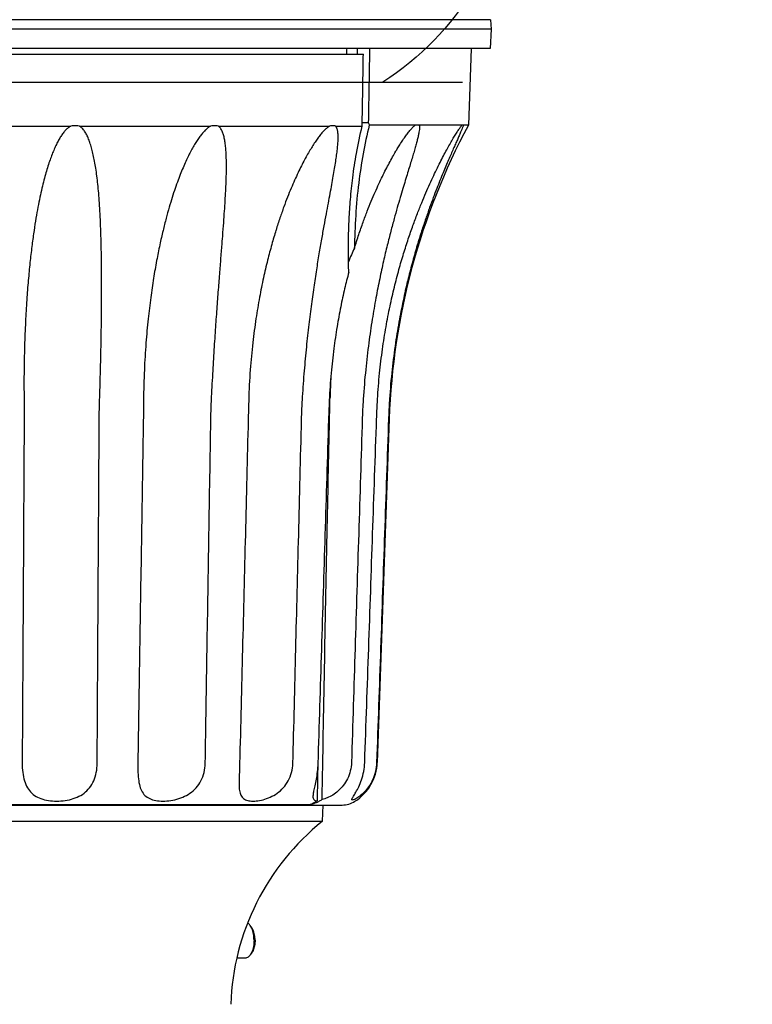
# Model space of a CAD drawing. Header units: feet. Extents: x 300 to 431, y 4 to 24.
# Tile 6 of 17: x 315.925 to 316.307, y 18.243 to 18.756. Entities that reach past the tile are written whole.
import ezdxf

# ---------------------------------------------------------------- set-up
doc = ezdxf.new("R2010")
doc.units = ezdxf.units.FT
doc.header["$MEASUREMENT"] = 0
doc.layers.add('TEXT', color=7, linetype='Continuous')
doc.styles.get("Standard").update_dxf_attribs({"font": 'font31.shx'})
doc.dimstyles.new('COEC', dxfattribs={"dimscale": 13.9, "dimtxt": 0.18, "dimasz": 0.18, "dimexe": 0.18, "dimexo": 0.0625, "dimgap": 0.09, "dimtad": 1, "dimzin": 0, "dimdsep": 46, "dimtxsty": 'Standard', "dimcen": 0.09, "dimclrd": 256, "dimclre": 256, "dimclrt": 256, "dimaunit": 1, "dimadec": 4, "dimazin": 0, "dimtfac": 1, "dimtofl": 0, "dimtmove": 0, "dimatfit": 3, "dimfxl": 1, "dimtolj": 1, "dimtzin": 0, "dimlwd": -1, "dimlwe": -1, "dimarcsym": 0})

# ---------------------------------------------------------------- blocks, each defined once
blk = doc.blocks.new('*D1140')
at = {"layer": 'Defpoints', "color": 0, "transparency": 16777216}
for p in [(315.93042824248, 19.88114975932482, 0.004750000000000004), (321.1797647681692, 19.88114975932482), (316.3615654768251, 8.319800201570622, -0.225)]:
    blk.add_point(p, dxfattribs=at)
at = {"layer": 'TEXT', "transparency": 16777216}
for p, q in [((315.99292824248, 19.88114975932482), (321.3597647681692, 19.88114975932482)), ((321.1797647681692, 8.499800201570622), (321.1797647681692, 19.70114975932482)), ((316.4240654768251, 8.319800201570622), (321.3597647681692, 8.319800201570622))]:
    blk.add_line(p, q, dxfattribs=at)
for points in [[(321.1497647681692, 19.70114975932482), (321.2097647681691, 19.70114975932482), (321.1797647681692, 19.88114975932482)], [(321.1497647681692, 8.499800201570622), (321.2097647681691, 8.499800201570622), (321.1797647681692, 8.319800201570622)]]:
    blk.add_solid(points, dxfattribs=at)
at = {"layer": 'TEXT', "transparency": 16777216, "insert": (321.0272647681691, 14.10047498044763), "char_height": 0.125, "attachment_point": 5, "rotation": 90}
blk.add_mtext('\\A1;{\\Ffont31|c0;18\'-10"}', dxfattribs=at)

msp = doc.modelspace()

# ---------------------------------------------------------------- linework, layer by layer
at = {"layer": 'TEXT'}
for p, q in [((316.1707637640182, 18.7560255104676), (315.657421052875, 18.7560255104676)), ((316.1707637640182, 18.7560255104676), (316.1710257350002, 18.7510268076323)), ((316.1710257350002, 18.7510268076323), (315.6571590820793, 18.7510268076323)), ((316.1710257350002, 18.7510268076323), (316.1705017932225, 18.74102940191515)), ((316.1705017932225, 18.74102940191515), (315.657683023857, 18.74102940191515)), ((316.1605542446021, 18.74102940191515), (316.1591577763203, 18.70103977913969)), ((315.6755069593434, 18.73803018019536), (316.1043843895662, 18.73803018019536)), ((315.672158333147, 18.72350799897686), (316.1560324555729, 18.72350799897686)), ((315.8796161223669, 18.70053990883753), (315.9517708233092, 18.70053990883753)), ((315.9562769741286, 18.70053990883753), (316.024705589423, 18.70053990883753)), ((316.0287581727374, 18.70053990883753), (316.0867624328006, 18.70053990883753)), ((316.0899647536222, 18.70053990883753), (316.1037579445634, 18.70053990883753)), ((316.1037888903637, 18.70238942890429), (316.1069653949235, 18.70238942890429)), ((316.1314006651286, 18.70103977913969), (316.107484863, 18.70103977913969)), ((316.1557727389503, 18.70103977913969), (316.133474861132, 18.70103977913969)), ((316.1591577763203, 18.70103977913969), (316.1564874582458, 18.70103977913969)), ((316.117872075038, 18.54796529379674), (316.1116166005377, 18.36883194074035)), ((315.7348890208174, 18.34663174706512), (316.093295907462, 18.34663174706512)), ((315.7405035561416, 18.34688168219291), (316.076382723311, 18.34688168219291)), ((316.083048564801, 18.33813395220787), (316.0833453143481, 18.34663174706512)), ((315.7451362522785, 18.33813395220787), (316.083048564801, 18.33813395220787)), ((316.0462352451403, 18.28257827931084), (316.0453694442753, 18.28380270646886)), ((316.0462352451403, 18.26972179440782), (316.0453694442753, 18.26849736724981)), ((316.042663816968, 18.26677746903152), (316.0383979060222, 18.26677746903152))]:
    msp.add_line(p, q, dxfattribs=at)
at = {"layer": 'TEXT', "extrusion": (0, 0, -1)}
msp.add_arc((-316.0335953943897, 18.8497728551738, -0.225), 0.1499999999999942, 185.103640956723, 237.3270463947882, dxfattribs=at)
at = {"layer": 'TEXT'}
for centre, radius, start, end in [((316.4675681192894, 18.53575363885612), 0.3499091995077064, 151.811838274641, 178.0000000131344), ((316.0866383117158, 18.36970420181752), 0.02499351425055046, 302.1911613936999, 358.0000000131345), ((316.0932959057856, 18.35912850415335), 0.01249675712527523, 270, 302.1911613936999), ((316.1630701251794, 18.2382738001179), 0.1279667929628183, 128.7064619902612, 178.0000000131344)]:
    msp.add_arc(centre, radius, start, end, dxfattribs=at)
for points, start_tangent, end_tangent in [([(316.0957024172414, 18.74102940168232), (316.0955550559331, 18.7380301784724)], (-0.04907711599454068, -0.9987949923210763), (-0.0490748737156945, -0.9987951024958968)), ([(316.1012094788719, 18.74102940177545), (316.1011597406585, 18.73803018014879)], (-0.01657916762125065, -0.999862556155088), (-0.01658357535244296, -0.9998624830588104)), ([(316.1076208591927, 18.74102940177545), (316.1075150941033, 18.73478560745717), (316.107240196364, 18.71857315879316), (316.1069653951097, 18.70238942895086)], (-0.01693222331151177, -0.9998566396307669), (-0.0169897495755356, -0.9998556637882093)), ([(316.1037579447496, 18.70053990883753), (316.1039666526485, 18.71301697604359), (316.1041754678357, 18.72551372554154), (316.1043843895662, 18.73803018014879)], (0.01673390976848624, 0.9998599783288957), (0.01668058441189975, 0.9998608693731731)), ([(315.9517708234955, 18.70053990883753), (315.9503853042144, 18.69963251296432), (315.9490864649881, 18.69842756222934), (315.9478328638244, 18.69694432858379), (315.946609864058, 18.69519328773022), (315.945430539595, 18.693215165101), (315.9442867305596, 18.69101617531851), (315.9431595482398, 18.68856677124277), (315.9420521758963, 18.68587174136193), (315.9409672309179, 18.68293447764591), (315.939898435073, 18.67973019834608), (315.9388390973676, 18.67622121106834), (315.9377861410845, 18.67236913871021), (315.9367394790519, 18.66813548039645), (315.9357017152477, 18.66348276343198), (315.9346732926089, 18.65835155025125), (315.9336472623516, 18.65261736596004), (315.9326233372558, 18.64614361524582), (315.9316099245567, 18.6387927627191), (315.930632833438, 18.6305089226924), (315.929731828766, 18.6213676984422), (315.9289297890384, 18.61130293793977), (315.9282479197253, 18.60011453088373), (315.9277249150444, 18.58759885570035), (315.927422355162, 18.57353754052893), (315.9274367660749, 18.55773192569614)], (-0.8903911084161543, -0.4551963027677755), (0.0129747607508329, -0.9999158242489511)), ([(315.9562769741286, 18.70053990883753), (315.9547759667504, 18.70070575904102), (315.9532768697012, 18.70070575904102), (315.9517708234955, 18.70053990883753)], (-0.9864545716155, 0.1640346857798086), (-0.9865874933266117, -0.1632333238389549)), ([(315.9668315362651, 18.55773192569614), (315.9672386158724, 18.57135032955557), (315.9675331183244, 18.58402592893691), (315.9677337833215, 18.59576119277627), (315.9678514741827, 18.60659245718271), (315.9678923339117, 18.61656686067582), (315.9678601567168, 18.62571318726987), (315.9677580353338, 18.63408044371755), (315.9675888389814, 18.64171920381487), (315.9673574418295, 18.6486322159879), (315.9670694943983, 18.65485936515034), (315.9667288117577, 18.66048375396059), (315.9663373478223, 18.66558843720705), (315.9658943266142, 18.67025521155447), (315.9653952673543, 18.67456278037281), (315.9648362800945, 18.6785489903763), (315.964216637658, 18.68221615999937), (315.9635355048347, 18.68556707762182), (315.9627909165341, 18.68860757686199), (315.9619771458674, 18.69135045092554), (315.9610843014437, 18.69380627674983), (315.9600930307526, 18.69598573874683), (315.9589824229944, 18.69786895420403), (315.9577216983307, 18.69941525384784), (315.9562769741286, 18.70053990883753)], (0.03354343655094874, 0.9994372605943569), (-0.8710495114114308, 0.4911952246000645)), ([(316.0247055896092, 18.70053990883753), (316.0232761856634, 18.69961206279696), (316.021866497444, 18.69836692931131), (316.0204623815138, 18.69684240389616), (316.0190809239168, 18.69509179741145), (316.0177062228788, 18.69311964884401), (316.0163312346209, 18.69092775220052), (316.0149494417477, 18.68850953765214), (316.0135526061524, 18.68584703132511), (316.0121369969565, 18.6829230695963), (316.0107013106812, 18.67971974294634), (316.0092403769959, 18.67620405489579), (316.0077510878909, 18.67233905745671), (316.0062337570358, 18.66808767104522), (316.0046919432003, 18.66341312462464), (316.0031296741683, 18.65827022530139), (316.0015353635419, 18.65254126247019), (315.999899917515, 18.64607363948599), (315.998228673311, 18.63871414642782), (315.996562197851, 18.63041579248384), (315.9949671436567, 18.62126331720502), (315.9934811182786, 18.61118778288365), (315.992137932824, 18.59999620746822), (315.9909974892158, 18.58749309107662), (315.9901522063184, 18.57346836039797), (315.9897419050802, 18.55773192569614)], (-0.8881479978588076, -0.4595575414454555), (-0.007869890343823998, -0.9999690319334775)), ([(316.0287581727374, 18.70053990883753), (316.0274130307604, 18.70070575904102), (316.0260648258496, 18.70070575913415), (316.0247055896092, 18.70053990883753)], (-0.983158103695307, 0.1827570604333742), (-0.9836645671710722, -0.1800111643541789)), ([(316.0251713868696, 18.55773192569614), (316.0258901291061, 18.57133886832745), (316.0266407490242, 18.58400474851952), (316.0274080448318, 18.59573204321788), (316.0281743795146, 18.60655706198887), (316.0289221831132, 18.6165268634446), (316.0296337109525, 18.62567017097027), (316.0302949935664, 18.63403584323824), (316.0308950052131, 18.64167449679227), (316.0314220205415, 18.64858917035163), (316.0318704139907, 18.65481861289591), (316.0322404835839, 18.6604456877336), (316.0325338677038, 18.66555322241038), (316.0327522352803, 18.6702227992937), (316.0328958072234, 18.67453300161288), (316.0329613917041, 18.6785220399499), (316.0329442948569, 18.68219225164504), (316.0328400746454, 18.68554638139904), (316.0326440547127, 18.68859017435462), (316.0323496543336, 18.69133636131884), (316.0319466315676, 18.69379542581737), (316.0314166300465, 18.6959780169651), (316.03073500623, 18.69786426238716), (316.0298646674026, 18.69941333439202), (316.0287581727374, 18.70053990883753)], (0.04966264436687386, 0.9987660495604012), (-0.8178704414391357, 0.5754024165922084)), ([(316.0867624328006, 18.70053990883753), (316.0854835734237, 18.69963583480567), (316.0841718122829, 18.69843570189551), (316.0828064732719, 18.69695823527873), (316.0813834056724, 18.69521341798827), (316.0799274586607, 18.69324084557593), (316.0784392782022, 18.69104827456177), (316.076899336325, 18.68860505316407), (316.0753157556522, 18.68591599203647), (316.0736960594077, 18.68298453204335), (316.0720339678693, 18.67978630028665), (316.0703201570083, 18.67628339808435), (316.0685493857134, 18.67243727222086), (316.0667203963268, 18.66820922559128), (316.0648361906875, 18.66356152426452), (316.0628958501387, 18.65843546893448), (316.0608822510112, 18.65270656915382), (316.0588316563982, 18.64637886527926)], (-0.8645063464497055, -0.5026219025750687), (-0.2965063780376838, -0.9550308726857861)), ([(316.0725877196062, 18.55773192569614), (316.0735478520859, 18.57133614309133), (316.0746809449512, 18.58399957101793), (316.0759394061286, 18.59572470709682), (316.0772788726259, 18.60654787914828), (316.078659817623, 18.61651614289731), (316.0800447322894, 18.6256582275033), (316.0814039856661, 18.63402296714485), (316.0827137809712, 18.64166098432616), (316.083946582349, 18.64857296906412), (316.0850854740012, 18.65479464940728), (316.0861270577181, 18.66040804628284), (316.087072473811, 18.66549547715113), (316.0879257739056, 18.67013821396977), (316.0886923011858, 18.6744157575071), (316.0893748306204, 18.6783930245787), (316.0899652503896, 18.6820752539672), (316.0904534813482, 18.68545426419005), (316.0908302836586, 18.68852376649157), (316.0910878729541, 18.69128921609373), (316.0912169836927, 18.69376181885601), (316.0912025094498, 18.69595440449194), (316.0910182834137, 18.69785177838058), (316.0906240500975, 18.69941003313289), (316.0899647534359, 18.70053990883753)], (0.06090507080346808, 0.9981435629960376), (-0.6811364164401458, 0.7321565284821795)), ([(316.0899647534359, 18.70053990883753), (316.0889071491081, 18.70070575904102), (316.0878418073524, 18.70070575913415), (316.0867624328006, 18.70053990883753)], (-0.9730394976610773, 0.230638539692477), (-0.9745796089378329, -0.2240414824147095)), ([(316.0967505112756, 18.6243682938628), (316.0965910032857, 18.63330176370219), (316.0966481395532, 18.64240750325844), (316.0969694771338, 18.65197194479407), (316.0976458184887, 18.66228866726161), (316.0988276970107, 18.67364533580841), (316.1007495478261, 18.68631863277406), (316.1037579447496, 18.70053990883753)], (-0.02910664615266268, 0.9995763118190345), (0.238747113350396, 0.9710817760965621)), ([(316.107484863, 18.70103977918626), (316.1019363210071, 18.67090251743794), (316.0997093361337, 18.63690774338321)], (-0.2439490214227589, -0.9697880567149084), (-0.01427282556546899, -0.9998981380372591)), ([(316.133474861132, 18.70103977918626), (316.1336301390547, 18.70009746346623), (316.1335814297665, 18.69884540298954), (316.1333665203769, 18.69730671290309), (316.1330058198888, 18.69549871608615), (316.1325227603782, 18.69346839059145), (316.1319281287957, 18.69121253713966), (316.131223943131, 18.68870794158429), (316.1304189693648, 18.68596069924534), (316.1295207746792, 18.68297207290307), (316.1285281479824, 18.67971401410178), (316.1274377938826, 18.67615087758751), (316.126247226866, 18.67224646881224), (316.1249556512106, 18.66796473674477), (316.1235646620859, 18.66327026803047), (316.1220695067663, 18.65809595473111), (316.1204536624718, 18.65231564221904), (316.1187071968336, 18.64579606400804), (316.1168319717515, 18.63840589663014), (316.1148680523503, 18.63012023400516), (316.1128846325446, 18.62101628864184), (316.1109200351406, 18.61101208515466), (316.1090079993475, 18.59992202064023), (316.1072066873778, 18.58755941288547), (316.1056010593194, 18.57372324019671), (316.1043103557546, 18.55823179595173)], (0.342943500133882, -0.9393560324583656), (-0.06613358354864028, -0.9978107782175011)), ([(316.1069653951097, 18.70238942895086), (316.1072254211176, 18.70171521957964), (316.107484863, 18.70103977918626)], (0.3604782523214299, -0.9327676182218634), (0.3579293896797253, -0.9337486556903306)), ([(316.1117758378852, 18.55823179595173), (316.1128411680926, 18.57171765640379), (316.114347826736, 18.58428303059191), (316.1161923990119, 18.5959303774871), (316.1182872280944, 18.60669551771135), (316.1205587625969, 18.61662423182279), (316.122939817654, 18.62574434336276), (316.1253769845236, 18.6341029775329), (316.1278272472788, 18.64175061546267), (316.1302427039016, 18.64869999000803), (316.1325812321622, 18.65496795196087), (316.1348301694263, 18.66063253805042), (316.13698696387, 18.66577296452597), (316.1390573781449, 18.6704675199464), (316.1410543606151, 18.67479308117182), (316.1429845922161, 18.67879923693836), (316.1448365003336, 18.6824907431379), (316.1465982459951, 18.68586977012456), (316.1482601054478, 18.68894053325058), (316.1498178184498, 18.69171456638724), (316.1512675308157, 18.69420042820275), (316.1526090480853, 18.6964083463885), (316.1538293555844, 18.69832173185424), (316.1549029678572, 18.69989801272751), (316.1552488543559, 18.70037484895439)], (0.05780988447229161, 0.9983276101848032), (0.5972106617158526, 0.8020844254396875)), ([(316.1217660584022, 18.68820758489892), (316.1229922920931, 18.69021245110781), (316.1246065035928, 18.69272435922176), (316.1261342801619, 18.69495663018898), (316.1275790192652, 18.69691838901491), (316.1289528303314, 18.69861932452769), (316.1302421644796, 18.70002130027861), (316.1314006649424, 18.70103977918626)], (0.514230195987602, 0.8576522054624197), (0.8038868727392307, 0.5947822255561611)), ([(316.1314006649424, 18.70103977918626), (316.1321063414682, 18.70120562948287), (316.1327963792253, 18.70120562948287), (316.133474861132, 18.70103977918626)], (0.9438529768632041, 0.3303657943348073), (0.9374636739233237, -0.3480831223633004)), ([(316.1552488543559, 18.70037484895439), (316.1557727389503, 18.70103977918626)], (0.5972106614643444, 0.8020844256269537), (0.6443212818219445, 0.7647549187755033)), ([(316.1564874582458, 18.70103977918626), (316.1561873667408, 18.70009787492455), (316.1557048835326, 18.69884639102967)], (-0.2434512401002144, -0.9699131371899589), (-0.374022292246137, -0.9274197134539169)), ([(316.1557727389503, 18.70103977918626), (316.1560262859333, 18.70120562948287), (316.1561470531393, 18.70122395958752)], (0.7231548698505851, 0.6906859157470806), (0.999999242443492, 0.001230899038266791)), ([(316.1561470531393, 18.70122395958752), (316.1562640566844, 18.70120562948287), (316.1564874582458, 18.70103977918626)], (0.9999992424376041, 0.001230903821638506), (0.6544105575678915, -0.7561394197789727)), ([(316.1557048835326, 18.69884639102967), (316.1550648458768, 18.69730837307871), (316.1542843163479, 18.69550107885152), (316.1533921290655, 18.69347136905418), (316.1523947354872, 18.69121621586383), (316.1512890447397, 18.68871229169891), (316.1500851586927, 18.68596569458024), (316.1487913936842, 18.68297770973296), (316.1474040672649, 18.67972032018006), (316.1459177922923, 18.67615785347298), (316.1443291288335, 18.67225409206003), (316.1426373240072, 18.66797295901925), (316.1408449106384, 18.66327901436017), (316.1389464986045, 18.65810524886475), (316.136922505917, 18.65232549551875), (316.1347626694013, 18.64580643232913), (316.1324719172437, 18.63841665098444), (316.1301014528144, 18.63013092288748), (316.1277360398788, 18.62102652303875), (316.1254223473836, 18.61102162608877), (316.1232025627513, 18.59993041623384), (316.1211498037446, 18.58756599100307), (316.1193721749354, 18.5737270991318), (316.118024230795, 18.55823179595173)], (-0.3740222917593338, -0.9274197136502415), (-0.06514943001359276, -0.9978755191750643)), ([(316.0997093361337, 18.63690774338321), (316.1019982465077, 18.64401119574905), (316.1042513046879, 18.6504487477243), (316.1064324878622, 18.65624103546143), (316.1085296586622, 18.66145728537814), (316.1105385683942, 18.66616609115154), (316.1124624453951, 18.67043601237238), (316.1143110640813, 18.67433464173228), (316.1160999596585, 18.67792783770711), (316.1178505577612, 18.68128036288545), (316.1195863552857, 18.68444853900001), (316.1213090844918, 18.68743993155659), (316.1217660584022, 18.68820758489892)], (0.2945083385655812, 0.9556489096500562), (0.5142301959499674, 0.8576522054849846)), ([(316.0588316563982, 18.64637886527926), (316.0587878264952, 18.64623755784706), (316.0566206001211, 18.63889013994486), (316.0544259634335, 18.63060573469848), (316.0522878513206, 18.62146072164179), (316.0502567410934, 18.61139101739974), (316.0483738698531, 18.60019385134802), (316.046714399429, 18.58766263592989), (316.0453950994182, 18.57357594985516), (316.0445916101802, 18.55773192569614)], (-0.2965063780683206, -0.9550308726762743), (-0.02793483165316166, -0.9996097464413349)), ([(316.0997093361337, 18.63690774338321), (316.0966188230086, 18.62984891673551)], (-0.4292592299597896, -0.9031813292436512), (-0.3715956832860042, -0.9283946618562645)), ([(316.0967505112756, 18.6243682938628), (316.0946158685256, 18.6157759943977), (316.0925737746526, 18.60637307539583), (316.0906675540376, 18.59601428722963), (316.0889661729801, 18.58455301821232), (316.0875692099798, 18.571836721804), (316.0866168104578, 18.55773192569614)], (-0.2550377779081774, -0.966931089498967), (-0.04523945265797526, -0.9989761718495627)), ([(316.0874469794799, 18.57003997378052), (316.0871941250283, 18.56494255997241)], (-0.0491688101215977, -0.99879048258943), (-0.05026203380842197, -0.9987360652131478)), ([(316.0871941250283, 18.56494255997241), (316.0870562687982, 18.56174852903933), (316.0869641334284, 18.5585515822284)], (-0.05026203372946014, -0.9987360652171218), (-0.02163447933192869, -0.999765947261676)), ([(315.9274367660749, 18.55773192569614), (315.9274708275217, 18.55430218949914), (315.9274836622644, 18.55087983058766), (315.9274750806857, 18.54746542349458)], (0.01297476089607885, -0.9999158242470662), (-0.005656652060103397, -0.999984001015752)), ([(315.9666281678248, 18.54746542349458), (315.9666642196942, 18.55087983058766), (315.9667320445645, 18.55430218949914), (315.9668315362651, 18.55773192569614)], (0.005921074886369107, 0.9999824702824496), (0.03354343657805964, 0.9994372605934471)), ([(315.9897419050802, 18.55773192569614), (315.9897104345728, 18.55430218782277), (315.9896697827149, 18.55087982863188), (315.9896196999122, 18.54746542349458)], (-0.007869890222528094, -0.9999690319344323), (-0.0160746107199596, -0.9998707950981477)), ([(316.0248318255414, 18.54746542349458), (316.0249066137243, 18.55087982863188), (316.025019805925, 18.55430218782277), (316.0251713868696, 18.55773192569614)], (0.01631233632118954, 0.9998669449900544), (0.04966264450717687, 0.9987660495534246)), ([(316.0445916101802, 18.55773192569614), (316.0444976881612, 18.55430218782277), (316.0444075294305, 18.55087982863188), (316.0443208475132, 18.54746542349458)], (-0.02793483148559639, -0.9996097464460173), (-0.02491519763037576, -0.9996895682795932)), ([(316.0721452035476, 18.54746542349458), (316.0722514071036, 18.55087982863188), (316.0723988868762, 18.55430218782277), (316.0725877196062, 18.55773192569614)], (0.02510294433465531, 0.999684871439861), (0.06090507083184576, 0.9981435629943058)), ([(316.0866168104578, 18.55773192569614), (316.0864696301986, 18.55430218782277), (316.0863387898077, 18.55087982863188), (316.086223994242, 18.54746542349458)], (-0.04523945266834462, -0.998976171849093), (-0.03131418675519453, -0.9995095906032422)), ([(316.086725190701, 18.54745474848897), (316.0869462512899, 18.55772490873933)], (0.02142005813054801, 0.9997705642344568), (0.02161861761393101, 0.9997662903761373)), ([(316.0869462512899, 18.55772490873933), (316.0869641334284, 18.5585515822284)], (0.02161861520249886, 0.9997662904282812), (0.02163447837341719, 0.9997659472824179)), ([(316.1043103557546, 18.55823179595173), (316.1041027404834, 18.55479717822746), (316.1039358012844, 18.55137480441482), (316.1038092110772, 18.54796529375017)], (-0.06613358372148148, -0.9978107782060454), (-0.03129712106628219, -0.9995101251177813)), ([(316.1113011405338, 18.54796529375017), (316.11143230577, 18.55137480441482), (316.111590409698, 18.55479717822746), (316.1117758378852, 18.55823179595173)], (0.034600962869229, 0.9994012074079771), (0.05780988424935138, 0.9983276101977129)), ([(316.118024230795, 18.55823179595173), (316.1178175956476, 18.55479717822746), (316.1176467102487, 18.55137480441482), (316.1175112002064, 18.54796529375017)], (-0.06514943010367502, -0.9978755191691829), (-0.03464282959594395, -0.9993997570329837)), ([(315.9274750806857, 18.54746542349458), (315.9271358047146, 18.48747663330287), (315.9267982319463, 18.4277655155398), (315.9264623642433, 18.36833207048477)], (-0.005656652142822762, -0.9999840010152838), (-0.005649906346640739, -0.9999840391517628)), ([(315.9655666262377, 18.36833207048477), (315.9659190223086, 18.4277655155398), (315.9662728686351, 18.48747663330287), (315.9666281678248, 18.54746542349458)], (0.005930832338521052, 0.9999824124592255), (0.005921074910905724, 0.9999824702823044)), ([(315.9896196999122, 18.54746542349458), (315.9886553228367, 18.48747743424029), (315.987695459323, 18.42776631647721), (315.9867401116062, 18.36833207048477)], (-0.01607461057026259, -0.9998707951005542), (-0.01607140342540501, -0.9998708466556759)), ([(316.0219083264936, 18.36833207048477), (316.0228785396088, 18.42776631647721), (316.0238530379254, 18.48747743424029), (316.0248318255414, 18.54746542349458)], (0.01632396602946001, 0.9998667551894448), (0.01631233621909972, 0.9998669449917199)), ([(316.0443208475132, 18.54746542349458), (316.0428257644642, 18.48747743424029), (316.0413375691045, 18.42776631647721), (316.0398562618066, 18.36833207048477)], (-0.02491519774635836, -0.9996895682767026), (-0.02491584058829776, -0.9996895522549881)), ([(316.0676459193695, 18.36833207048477), (316.0691389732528, 18.42776631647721), (316.0706387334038, 18.48747743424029), (316.0721452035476, 18.54746542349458)], (0.02511530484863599, 0.9996845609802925), (0.02510294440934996, 0.9996848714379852)), ([(316.086223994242, 18.54746542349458), (316.0843445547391, 18.48747743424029), (316.0824737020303, 18.42776631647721), (316.0806114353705, 18.36833207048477)], (-0.03131418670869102, -0.9995095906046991), (-0.03131861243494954, -0.9995094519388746)), ([(316.0829042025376, 18.34951069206), (316.0841230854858, 18.41790423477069), (316.0854783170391, 18.48758367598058), (316.086725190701, 18.54745474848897)], (0.01694495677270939, 0.9998564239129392), (0.02142005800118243, 0.9997705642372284)), ([(316.1038092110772, 18.54796529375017), (316.1019317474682, 18.48800999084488), (316.1000616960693, 18.42829887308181), (316.0981990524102, 18.36883194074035)], (-0.03129712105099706, -0.9995101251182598), (-0.03130903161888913, -0.9995097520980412)), ([(316.105098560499, 18.36883194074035), (316.107157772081, 18.42829847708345), (316.1092252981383, 18.48800959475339), (316.1113011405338, 18.54796529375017)], (0.03460865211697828, 0.9994009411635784), (0.0346009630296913, 0.9994012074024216)), ([(316.1175112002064, 18.54796529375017), (316.1154328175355, 18.48800959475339), (316.113362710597, 18.42829847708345), (316.1113008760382, 18.36883194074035)], (-0.03464282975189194, -0.9993997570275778), (-0.03465313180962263, -0.9993993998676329)), ([(315.9264623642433, 18.36833207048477), (315.9267400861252, 18.36357544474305), (315.9276455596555, 18.35924773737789), (315.9292124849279, 18.35561861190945), (315.9314824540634, 18.35277507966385), (315.9344683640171, 18.35071936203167), (315.9380826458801, 18.34941526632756), (315.9422250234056, 18.34878079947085), (315.9466622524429, 18.34878243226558), (315.9510529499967, 18.34942001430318), (315.9551168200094, 18.350725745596), (315.9586966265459, 18.35278480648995), (315.9615987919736, 18.35562319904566), (315.9637513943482, 18.35924806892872), (315.9650933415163, 18.36357457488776), (315.9655666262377, 18.36833207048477)], (-0.005649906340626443, -0.9999840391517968), (0.005930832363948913, 0.9999824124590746)), ([(315.9867401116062, 18.36833207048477), (315.9868046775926, 18.36357001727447), (315.9872050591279, 18.35924183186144), (315.9880550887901, 18.35561602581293), (315.9894865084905, 18.35277537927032), (315.9916042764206, 18.35072098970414), (315.9944190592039, 18.34941690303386), (315.997902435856, 18.34878161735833), (316.0018893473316, 18.34878135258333), (316.0060741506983, 18.34941615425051), (316.0101630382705, 18.35071916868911), (316.0139529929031, 18.35277716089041), (316.0171747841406, 18.35561565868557), (316.019672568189, 18.3592418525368), (316.0212962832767, 18.36357099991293), (316.0219083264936, 18.36833207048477)], (-0.01607140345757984, -0.9998708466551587), (0.01632396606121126, 0.9998667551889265)), ([(316.0395680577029, 18.35978095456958), (316.0395557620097, 18.35924803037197), (316.0396056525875, 18.35561896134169), (316.0400604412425, 18.35277541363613), (316.0411066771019, 18.3507198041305), (316.0428503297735, 18.34941623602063), (316.0453374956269, 18.3487815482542), (316.0484848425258, 18.34878113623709), (316.0520534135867, 18.34941487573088), (316.0557670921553, 18.35071783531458), (316.059391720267, 18.35277543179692), (316.0626181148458, 18.35561805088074), (316.0652144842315, 18.35924777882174), (316.0669569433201, 18.36357545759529), (316.0676459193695, 18.36833207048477)], (-0.02540636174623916, -0.9996772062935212), (0.02511530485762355, 0.9996845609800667)), ([(316.0398562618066, 18.36833207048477), (316.0397008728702, 18.3635756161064), (316.0395680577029, 18.35978095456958)], (-0.02491584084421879, -0.9996895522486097), (-0.02540636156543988, -0.9996772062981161)), ([(316.0806114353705, 18.36833207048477), (316.080304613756, 18.36403577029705), (316.079726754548, 18.36006819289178), (316.0790416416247, 18.35663599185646), (316.0784430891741, 18.35382720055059), (316.0781204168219, 18.35165943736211), (316.078102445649, 18.35138869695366)], (-0.03131861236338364, -0.9995094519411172), (-0.04987042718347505, -0.9987556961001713)), ([(316.0806602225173, 18.36833093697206), (316.0802073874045, 18.34873214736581)], (-0.02327402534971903, -0.9997291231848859), (-0.0229230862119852, -0.9997372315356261)), ([(316.0981990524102, 18.36883194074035), (316.0975815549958, 18.36439473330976), (316.0960907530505, 18.36031374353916), (316.0939180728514, 18.35681656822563), (316.0912830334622, 18.3539916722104), (316.088405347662, 18.35184979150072), (316.0855411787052, 18.35037710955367), (316.0829042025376, 18.34951069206)], (-0.03130903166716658, -0.9995097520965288), (-0.9730951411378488, -0.2304036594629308)), ([(316.1113008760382, 18.36883194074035), (316.1106567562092, 18.36407555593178), (316.1091716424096, 18.359747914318), (316.1071135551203, 18.35611856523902), (316.1047833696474, 18.35327542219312), (316.1024784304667, 18.35121824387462), (316.100505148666, 18.34991455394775), (316.0990796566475, 18.34928050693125), (316.0983783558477, 18.34928244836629), (316.0983355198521, 18.34947360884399)], (-0.0346531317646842, -0.9993993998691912), (0.06249973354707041, 0.9980449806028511)), ([(316.0983355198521, 18.34947360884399), (316.0984546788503, 18.3499202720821), (316.0992113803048, 18.35122619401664), (316.1004745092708, 18.35328515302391), (316.1019796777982, 18.35612352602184), (316.1034450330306, 18.35974832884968), (316.1045733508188, 18.36407466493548), (316.105098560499, 18.36883194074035)], (0.06249973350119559, 0.9980449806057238), (0.03460865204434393, 0.9994009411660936)), ([(316.078102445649, 18.35138869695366), (316.0782385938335, 18.35012071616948), (316.0789126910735, 18.34916201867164), (316.0802073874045, 18.34873214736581)], (-0.04987042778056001, -0.9987556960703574), (0.9942375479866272, -0.1071993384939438)), ([(316.0723282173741, 18.34688168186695), (316.0723228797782, 18.34663174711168)], (-0.02135099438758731, -0.9997720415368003), (-0.02135171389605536, -0.9997720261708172)), ([(316.0752916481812, 18.34668894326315), (316.0739557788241, 18.34663174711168)], (-0.9963319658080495, -0.08557227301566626), (-1, 0)), ([(316.0778672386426, 18.34713347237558), (316.0765931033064, 18.34685663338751), (316.0752916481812, 18.34668894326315)], (-0.9670753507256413, -0.2544902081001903), (-0.9963319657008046, -0.08557227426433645)), ([(316.0763827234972, 18.34688168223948), (316.0777717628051, 18.3474073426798), (316.0790669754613, 18.34805293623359)], (0.951731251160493, 0.3069326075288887), (0.8711447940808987, 0.4910262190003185)), ([(316.0790936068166, 18.34751375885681), (316.0778672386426, 18.34713347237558)], (-0.9412731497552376, -0.3376460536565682), (-0.9670753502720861, -0.2544902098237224)), ([(316.0790669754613, 18.34805293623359), (316.0796425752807, 18.34838649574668), (316.0802073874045, 18.34873214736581)], (0.8711447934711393, 0.4910262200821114), (0.8466124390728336, 0.5322099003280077)), ([(316.0802525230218, 18.34798698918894), (316.0790936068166, 18.34751375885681)], (-0.9084411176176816, -0.4180128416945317), (-0.9412731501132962, -0.3376460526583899)), ([(316.080525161, 18.34811596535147), (316.0802525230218, 18.34798698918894)], (-0.8993520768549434, -0.4372251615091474), (-0.9084411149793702, -0.4180128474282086)), ([(316.0813523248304, 18.34855280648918), (316.080525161, 18.34811596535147)], (-0.868029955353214, -0.496511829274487), (-0.8993520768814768, -0.4372251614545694)), ([(316.0829042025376, 18.34951069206), (316.0821387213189, 18.34902022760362), (316.0813523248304, 18.34855280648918)], (-0.8327864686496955, -0.5535943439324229), (-0.8680299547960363, -0.4965118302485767)), ([(316.0453695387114, 18.28380277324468), (316.0450069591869, 18.28426691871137), (316.0442666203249, 18.28495736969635), (316.0440134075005, 18.28512551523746)], (-0.5773304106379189, 0.8165106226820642), (-0.8568171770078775, 0.5156203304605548)), ([(316.0461028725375, 18.28251701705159), (316.0456761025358, 18.28332984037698), (316.0453695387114, 18.28380277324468)], (-0.4198833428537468, 0.907578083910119), (-0.5773304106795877, 0.8165106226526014)), ([(316.0473501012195, 18.27615003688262), (316.0472789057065, 18.27777756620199), (316.0470674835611, 18.27935564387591), (316.0467222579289, 18.2808363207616), (316.0462537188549, 18.28217460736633), (316.0461028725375, 18.28251701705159)], (0, 1), (-0.4198833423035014, 0.9075780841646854)), ([(316.0478989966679, 18.27615003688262), (316.0478319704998, 18.2775966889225), (316.0476331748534, 18.27899407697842), (316.0473093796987, 18.28029461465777), (316.0468716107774, 18.28145401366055), (316.0463347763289, 18.28243279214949), (316.0462356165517, 18.28257783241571)], (0, 1), (-0.5769600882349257, 0.8167723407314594)), ([(316.0473501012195, 18.27615003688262), (316.0472789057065, 18.27452250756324), (316.0470674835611, 18.27294442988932), (316.0467222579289, 18.2714637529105), (316.0462537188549, 18.2701254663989), (316.0461028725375, 18.26978305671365)], (0, -1), (-0.4198833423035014, -0.9075780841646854)), ([(316.0478989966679, 18.27615003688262), (316.0478319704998, 18.2747033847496), (316.0476331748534, 18.27330599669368), (316.0473093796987, 18.27200545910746), (316.0468716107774, 18.27084606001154), (316.0463347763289, 18.26986728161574), (316.0462356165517, 18.26972224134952)], (0, -1), (-0.5769600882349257, -0.8167723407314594)), ([(316.0453695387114, 18.26849730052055), (316.0450069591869, 18.26803315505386), (316.0442666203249, 18.26734270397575), (316.043477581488, 18.26691985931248), (316.0426638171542, 18.26677746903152)], (-0.5773304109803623, -0.8165106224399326), (-1, 0)), ([(316.0461028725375, 18.26978305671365), (316.0456761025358, 18.26897023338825), (316.0453695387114, 18.26849730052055)], (-0.4198833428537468, -0.907578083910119), (-0.5773304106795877, -0.8165106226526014))]:
    msp.add_spline(points, degree=3, dxfattribs=dict(at, start_tangent=start_tangent, end_tangent=end_tangent))

# ---------------------------------------------------------------- dimensions: what is measured, and where the dimension line sits
dim = msp.add_linear_dim(base=(321.1797647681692, 19.88114975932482, 0.225), p1=(316.361565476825, 8.319800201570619), p2=(315.9304282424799, 19.88114975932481, 0.22975), angle=90, text='{\\Ffont31|c0;18\'-10"}', dimstyle='COEC', override={"dimscale": 1, "dimtxt": 0.125}, dxfattribs=at)
dim.commit()
dim.dimension.update_dxf_attribs({"geometry": '*D1140', "text_midpoint": (321.0272647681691, 14.10047498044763, 0.225)})

doc.saveas('drawing.dxf')
